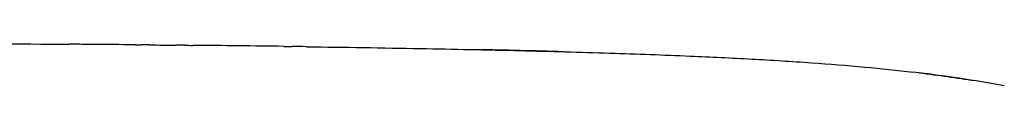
# Model space of a CAD drawing. Header units: millimetres. Extents: x 2530 to 6175, y 0 to 2613.
# Tile 50 of 76: x 3945 to 4196, y 2251 to 2262. Entities that reach past the tile are written whole.
import ezdxf

# ---------------------------------------------------------------- set-up
doc = ezdxf.new("R2010")
doc.units = ezdxf.units.MM
doc.header["$MEASUREMENT"] = 0
doc.layers.add('Crea2D$visibili$linee', color=7, linetype='Continuous', true_color=0x000000)

msp = doc.modelspace()

# ---------------------------------------------------------------- linework, layer by layer
at = {"layer": 'Crea2D$visibili$linee'}
for centre, radius, start, end in [((3854.07, -11104.9), 13366.61, 89.494834, 89.536125), ((3892.91, -7112.73), 9374.25, 89.267364, 89.409017), ((3988.8, -1220.86), 3481.56, 88.4327, 88.80083)]:
    msp.add_arc(centre, radius, start, end, dxfattribs=at)
for points, knots in [([(3848.72, 2261.87), (3857.26, 2261.84), (3865.68, 2261.81), (3903.87, 2261.65), (3932.03, 2261.5), (3958.23, 2261.3)], [7.26461667, 7.26461667, 7.26461667, 7.26461667, 7.28564031, 7.28564031, 7.36151354, 7.36151354, 7.36151354, 7.36151354]), ([(4018.55, 2260.67), (4028.2, 2260.54), (4046.31, 2260.26), (4072.06, 2259.73), (4094.98, 2259.11), (4114.68, 2258.4), (4131.79, 2257.58), (4146.63, 2256.67), (4160.31, 2255.57), (4168.93, 2254.68), (4173.02, 2254.2)], [0, 0, 0, 0, 28.932049, 54.345146, 77.265995, 97.711148, 113.497461, 128.653489, 142.304624, 154.661698, 154.661698, 154.661698, 154.661698])]:
    msp.add_open_spline(points, degree=3, knots=knots, dxfattribs=at)
for points in [[(3962.29, 2261.27), (3960.94, 2261.28), (3959.59, 2261.29), (3958.23, 2261.3)], [(3974.91, 2261.16), (3973.92, 2261.17), (3972.92, 2261.18), (3971.92, 2261.19)], [(3974.91, 2261.16), (3975.41, 2261.15), (3975.91, 2261.15), (3976.4, 2261.15)], [(3978.62, 2261.13), (3977.88, 2261.13), (3977.14, 2261.14), (3976.4, 2261.15)], [(3978.62, 2261.13), (3980.84, 2261.1), (3983.05, 2261.08), (3985.24, 2261.06)], [(3987.53, 2261.04), (3986.77, 2261.05), (3986, 2261.05), (3985.24, 2261.06)], [(3987.53, 2261.04), (3988.22, 2261.03), (3988.91, 2261.02), (3989.6, 2261.02)], [(4012.77, 2260.75), (4013.46, 2260.74), (4014.14, 2260.73), (4014.83, 2260.72)], [(4018.55, 2260.67), (4017.31, 2260.69), (4016.07, 2260.71), (4014.83, 2260.72)], [(4196.26, 2250.67), (4188.67, 2252.12), (4180.88, 2253.27), (4173.02, 2254.2)], [(4174.59, 2254.01), (4179.54, 2253.41), (4184.19, 2252.75), (4188.61, 2252.03)]]:
    msp.add_open_spline(points, degree=3, dxfattribs=at)

doc.saveas('drawing.dxf')
